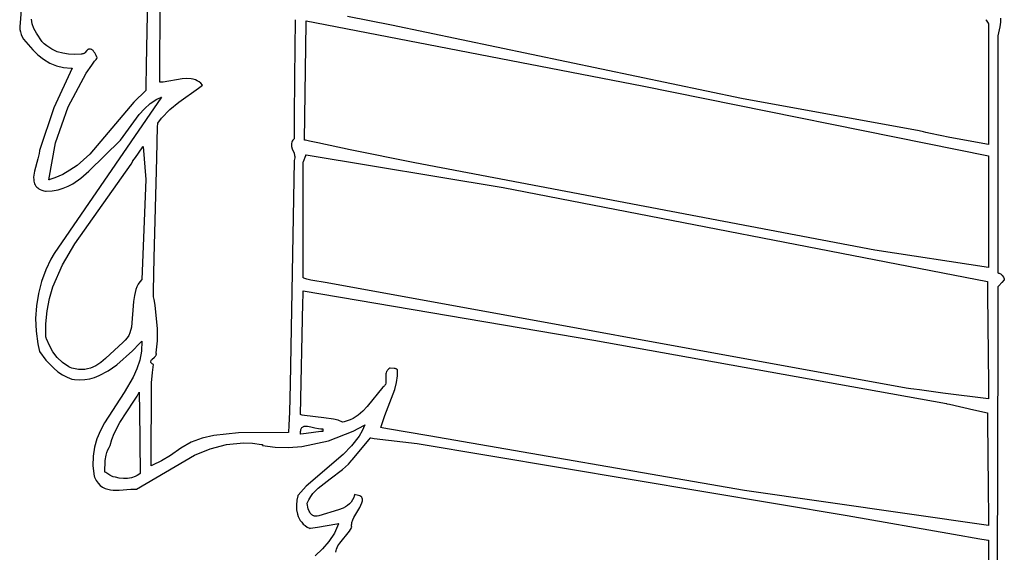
# Model space of a CAD drawing. Extents: x -74.1 to 10.8, y -36.7 to 44.6.
# Tile 88 of 199: x -59.7 to -57.2, y 27.8 to 29.1. Entities that reach past the tile are written whole.
import ezdxf

# ---------------------------------------------------------------- set-up
doc = ezdxf.new("R2010")
doc.units = 0

msp = doc.modelspace()

# ---------------------------------------------------------------- linework, layer by layer
at = {"layer": 'Layer 1', "color": 7, "linetype": 'CONTINUOUS'}
for p, q in [((-59.337476, 29.426471), (-59.346327, 28.996908)), ((-59.311091, 28.952931), (-59.309845, 29.352068)), ((-59.663937, 29.147448), (-59.668388, 29.093992)), ((-59.637831, 29.107836), (-59.638664, 29.113926)), ((-59.636391, 29.101828), (-59.637831, 29.107836)), ((-59.631958, 29.090024), (-59.636391, 29.101828)), ((-58.966717, 29.104717), (-58.967248, 29.046591)), ((-58.966662, 29.110808), (-58.966717, 29.104717)), ((-58.966649, 29.11225), (-58.966662, 29.110808)), ((-58.966646, 29.112544), (-58.966649, 29.11225)), ((-58.943031, 28.805641), (-58.93887, 29.103976)), ((-58.93887, 29.103976), (-58.938866, 29.109437)), ((-58.938866, 29.109801), (-58.938764, 29.109783)), ((-58.938866, 29.109437), (-58.938866, 29.10978)), ((-58.938764, 29.109783), (-58.082467, 28.944199)), ((-58.720664, 29.098897), (-58.833582, 29.120447)), ((-57.206901, 29.112553), (-57.206831, 29.112455)), ((-57.206831, 29.112455), (-57.206127, 29.11147)), ((-57.206127, 29.11147), (-57.200809, 29.104025)), ((-57.200809, 29.104025), (-57.200081, 29.103007)), ((-57.200081, 29.103007), (-57.199976, 29.102861)), ((-57.199976, 29.102819), (-57.199976, 29.102636)), ((-57.199976, 29.102636), (-57.199976, 29.10184)), ((-57.199976, 29.10184), (-57.199976, 29.093329)), ((-57.169491, 29.105792), (-57.171271, 29.094134)), ((-57.169676, 29.11655), (-57.169262, 29.111336)), ((-57.169262, 29.111336), (-57.169491, 29.105792)), ((-59.668388, 29.093992), (-59.667854, 29.087522)), ((-59.667854, 29.087522), (-59.666725, 29.081178)), ((-59.666725, 29.081178), (-59.664897, 29.074985)), ((-59.625903, 29.078441), (-59.631958, 29.090024)), ((-59.611091, 29.055643), (-59.625903, 29.078441)), ((-57.829239, 28.911744), (-58.720664, 29.098897)), ((-57.199976, 29.093329), (-57.199976, 28.997871)), ((-57.171271, 29.094134), (-57.175896, 29.071464)), ((-59.664897, 29.074985), (-59.662262, 29.068966)), ((-59.662262, 29.068966), (-59.658716, 29.063146)), ((-59.658716, 29.063146), (-59.635313, 29.03531)), ((-59.611033, 29.055585), (-59.611082, 29.055632)), ((-59.610837, 29.055399), (-59.611033, 29.055585)), ((-59.610445, 29.055029), (-59.610837, 29.055399)), ((-59.608872, 29.053572), (-59.610445, 29.055029)), ((-59.605709, 29.050777), (-59.608872, 29.053572)), ((-59.599313, 29.045652), (-59.605709, 29.050777)), ((-57.175896, 29.071464), (-57.176366, 29.062453)), ((-57.176366, 29.062453), (-57.176366, 29.061998)), ((-57.176366, 29.061998), (-57.176366, 29.060126)), ((-57.176366, 29.060126), (-57.176366, 29.040765)), ((-59.635313, 29.03531), (-59.622003, 29.022668)), ((-59.586203, 29.037187), (-59.599313, 29.045652)), ((-59.572608, 29.030961), (-59.586203, 29.037187)), ((-59.558455, 29.0268), (-59.572608, 29.030961)), ((-59.54367, 29.024533), (-59.558455, 29.0268)), ((-59.50625, 29.025554), (-59.507371, 29.025245)), ((-59.50522, 29.025974), (-59.50625, 29.025554)), ((-59.504273, 29.026492), (-59.50522, 29.025974)), ((-59.503398, 29.027095), (-59.504273, 29.026492)), ((-59.502587, 29.02777), (-59.503398, 29.027095)), ((-59.49722, 29.03419), (-59.502587, 29.02777)), ((-59.495839, 29.0356), (-59.49722, 29.03419)), ((-59.49509, 29.036204), (-59.495839, 29.0356)), ((-59.494289, 29.036723), (-59.49509, 29.036204)), ((-59.493427, 29.037145), (-59.494289, 29.036723)), ((-59.492493, 29.037456), (-59.493427, 29.037145)), ((-59.491479, 29.037643), (-59.492493, 29.037456)), ((-59.490374, 29.037693), (-59.491479, 29.037643)), ((-59.48917, 29.037593), (-59.490374, 29.037693)), ((-59.487857, 29.037331), (-59.48917, 29.037593)), ((-59.484863, 29.036264), (-59.487857, 29.037331)), ((-59.484677, 29.036176), (-59.484863, 29.036264)), ((-59.484566, 29.036101), (-59.484677, 29.036176)), ((-59.484346, 29.03595), (-59.484566, 29.036101)), ((-59.483915, 29.035645), (-59.484346, 29.03595)), ((-59.483091, 29.035018), (-59.483915, 29.035645)), ((-59.481586, 29.03371), (-59.483091, 29.035018)), ((-59.47907, 29.030899), (-59.481586, 29.03371)), ((-59.477072, 29.027891), (-59.47907, 29.030899)), ((-59.473939, 29.021579), (-59.477072, 29.027891)), ((-58.967248, 29.046591), (-58.968858, 28.870186)), ((-57.176366, 29.040765), (-57.176366, 28.83143)), ((-59.622003, 29.022668), (-59.607558, 29.011459)), ((-59.607558, 29.011459), (-59.591899, 29.002083)), ((-59.591899, 29.002083), (-59.574945, 28.994938)), ((-59.52818, 29.023989), (-59.54367, 29.024533)), ((-59.51191, 29.024994), (-59.52818, 29.023989)), ((-59.509929, 29.025012), (-59.51191, 29.024994)), ((-59.508594, 29.02506), (-59.509929, 29.025012)), ((-59.507371, 29.025245), (-59.508594, 29.02506)), ((-59.484868, 28.996391), (-59.477581, 29.006423)), ((-59.477581, 29.006423), (-59.47385, 29.011393)), ((-59.470811, 29.015361), (-59.473939, 29.021579)), ((-59.47385, 29.011393), (-59.471962, 29.013866)), ((-59.471962, 29.013866), (-59.471013, 29.015099)), ((-59.471013, 29.015099), (-59.470894, 29.015253)), ((-59.470894, 29.015253), (-59.470834, 29.01533)), ((-59.534774, 28.988838), (-59.581354, 28.888151)), ((-59.574945, 28.994938), (-59.556618, 28.990423)), ((-59.556618, 28.990423), (-59.536838, 28.988936)), ((-59.54499, 28.890038), (-59.498741, 28.975967)), ((-59.536838, 28.988936), (-59.535551, 28.988952)), ((-59.535551, 28.988952), (-59.534906, 28.988966)), ((-59.534906, 28.988966), (-59.534774, 28.988838)), ((-59.498741, 28.975967), (-59.484868, 28.996391)), ((-59.346327, 28.996908), (-59.34713, 28.940273)), ((-57.199976, 28.997871), (-57.199976, 28.795606)), ((-59.311082, 28.952861), (-59.311091, 28.952931)), ((-59.311019, 28.952863), (-59.311061, 28.952862)), ((-59.310936, 28.952867), (-59.311019, 28.952863)), ((-59.30824, 28.95302), (-59.310936, 28.952867)), ((-59.302699, 28.953557), (-59.30824, 28.95302)), ((-59.254709, 28.961728), (-59.302699, 28.953557)), ((-59.2428, 28.962551), (-59.254709, 28.961728)), ((-59.23141, 28.961884), (-59.2428, 28.962551)), ((-59.225985, 28.960835), (-59.23141, 28.961884)), ((-59.22078, 28.959226), (-59.225985, 28.960835)), ((-59.215826, 28.956993), (-59.22078, 28.959226)), ((-59.211152, 28.954075), (-59.215826, 28.956993)), ((-59.206789, 28.950408), (-59.211152, 28.954075)), ((-59.202768, 28.945931), (-59.206789, 28.950408)), ((-59.347225, 28.932005), (-59.377385, 28.902405)), ((-59.347201, 28.932042), (-59.347225, 28.932005)), ((-59.3472, 28.932155), (-59.347201, 28.932042)), ((-59.347192, 28.933059), (-59.3472, 28.932155)), ((-59.34713, 28.940273), (-59.347192, 28.933059)), ((-59.262953, 28.902023), (-59.212554, 28.938304)), ((-59.212554, 28.938304), (-59.206139, 28.943238)), ((-59.206139, 28.943238), (-59.202936, 28.945771)), ((-59.202936, 28.945771), (-59.202836, 28.945851)), ((-59.202836, 28.945851), (-59.202786, 28.945891)), ((-58.082467, 28.944199), (-57.199976, 28.76536)), ((-59.307217, 28.914974), (-59.580204, 28.516221)), ((-59.377385, 28.902405), (-59.489811, 28.769456)), ((-59.335928, 28.898676), (-59.318741, 28.909867)), ((-59.318741, 28.909867), (-59.309002, 28.914506)), ((-59.309002, 28.914506), (-59.307724, 28.915036)), ((-59.307724, 28.915036), (-59.30708, 28.915297)), ((-59.30708, 28.915297), (-59.307217, 28.914974)), ((-59.286258, 28.883102), (-59.262953, 28.902023)), ((-57.376472, 28.828759), (-57.829239, 28.911744)), ((-59.581354, 28.888151), (-59.617655, 28.779188)), ((-59.576753, 28.798812), (-59.54499, 28.890038)), ((-59.363584, 28.870485), (-59.350642, 28.885373)), ((-59.350642, 28.885373), (-59.335928, 28.898676)), ((-59.307249, 28.861274), (-59.286258, 28.883102)), ((-59.411674, 28.805607), (-59.363584, 28.870485)), ((-59.316632, 28.848711), (-59.307249, 28.861274)), ((-58.968858, 28.870186), (-58.969365, 28.814613)), ((-59.318902, 28.759561), (-59.316872, 28.839749)), ((-59.316872, 28.839749), (-59.316682, 28.847234)), ((-59.316682, 28.847234), (-59.316648, 28.848606)), ((-59.316648, 28.848606), (-59.316646, 28.848688)), ((-57.365417, 28.826405), (-57.376472, 28.828759)), ((-57.359415, 28.824849), (-57.365417, 28.826405)), ((-57.347354, 28.821906), (-57.359415, 28.824849)), ((-57.176366, 28.83143), (-57.176366, 28.570456)), ((-59.492605, 28.726374), (-59.411674, 28.805607)), ((-58.975261, 28.799785), (-58.976005, 28.797028)), ((-58.973964, 28.802592), (-58.975261, 28.799785)), ((-58.972044, 28.805462), (-58.973964, 28.802592)), ((-58.96943, 28.808407), (-58.972044, 28.805462)), ((-58.969412, 28.809425), (-58.969421, 28.808474)), ((-58.969421, 28.808474), (-58.969421, 28.808418)), ((-58.969365, 28.814613), (-58.969412, 28.809425)), ((-58.942928, 28.805613), (-58.943008, 28.805631)), ((-58.942768, 28.805577), (-58.942928, 28.805613)), ((-58.942447, 28.805504), (-58.942768, 28.805577)), ((-58.939881, 28.804926), (-58.942447, 28.805504)), ((-58.929614, 28.802627), (-58.939881, 28.804926)), ((-58.909061, 28.798093), (-58.929614, 28.802627)), ((-57.298526, 28.811887), (-57.347354, 28.821906)), ((-57.199978, 28.794526), (-57.298526, 28.811887)), ((-59.618039, 28.777693), (-59.618737, 28.771408)), ((-59.618019, 28.777903), (-59.618039, 28.777693)), ((-59.617898, 28.778331), (-59.618019, 28.777903)), ((-59.617655, 28.779188), (-59.617898, 28.778331)), ((-59.594421, 28.704249), (-59.576753, 28.798812)), ((-59.373584, 28.761344), (-59.356222, 28.78602)), ((-59.356222, 28.78602), (-59.354331, 28.788707)), ((-59.354331, 28.788707), (-59.354172, 28.788933)), ((-59.354172, 28.788933), (-59.354146, 28.78897)), ((-59.354145, 28.788968), (-59.347372, 28.704826)), ((-58.976005, 28.797028), (-58.976266, 28.79431)), ((-58.976266, 28.79431), (-58.976115, 28.791617)), ((-58.976115, 28.791617), (-58.975622, 28.788938)), ((-58.975622, 28.788938), (-58.973894, 28.783571)), ((-58.973894, 28.783571), (-58.96944, 28.772458)), ((-58.826641, 28.780685), (-58.909061, 28.798093)), ((-58.661238, 28.747836), (-58.826641, 28.780685)), ((-57.199976, 28.795606), (-57.199976, 28.794779)), ((-57.199976, 28.794779), (-57.199976, 28.79458)), ((-57.199976, 28.79458), (-57.199976, 28.794535)), ((-59.622025, 28.757288), (-59.630639, 28.726081)), ((-59.618737, 28.771408), (-59.622025, 28.757288)), ((-59.489811, 28.769456), (-59.522369, 28.740928)), ((-59.384683, 28.744092), (-59.380517, 28.751492)), ((-59.380517, 28.751492), (-59.380465, 28.751564)), ((-59.380465, 28.751564), (-59.379921, 28.752338)), ((-59.379921, 28.752338), (-59.373584, 28.761344)), ((-59.325345, 28.505023), (-59.318902, 28.759561)), ((-58.969423, 28.751373), (-58.978911, 28.182885)), ((-58.96944, 28.772458), (-58.96784, 28.766515)), ((-58.96942, 28.751474), (-58.969423, 28.751373)), ((-58.969379, 28.751573), (-58.969402, 28.751516)), ((-58.968716, 28.753365), (-58.969379, 28.751573)), ((-58.967812, 28.756842), (-58.968716, 28.753365)), ((-58.96784, 28.766515), (-58.967444, 28.763404)), ((-58.967411, 28.760184), (-58.967812, 28.756842)), ((-58.967444, 28.763404), (-58.967411, 28.760184)), ((-58.945721, 28.748943), (-58.945017, 28.750914)), ((-58.945017, 28.750914), (-58.939698, 28.765806)), ((-58.939698, 28.765806), (-58.938971, 28.767843)), ((-58.938971, 28.767843), (-58.938866, 28.768136)), ((-58.938866, 28.768136), (-58.938778, 28.768123)), ((-58.938778, 28.768123), (-58.436864, 28.684575)), ((-57.199976, 28.765311), (-57.199976, 28.764916)), ((-57.199976, 28.764916), (-57.199976, 28.762986)), ((-57.199976, 28.762986), (-57.199976, 28.741863)), ((-59.630639, 28.726081), (-59.632808, 28.710845)), ((-59.540211, 28.728519), (-59.558432, 28.718076)), ((-59.522369, 28.740928), (-59.540211, 28.728519)), ((-59.527673, 28.540801), (-59.384683, 28.744092)), ((-59.512204, 28.708741), (-59.492605, 28.726374)), ((-58.945811, 28.7437), (-58.945811, 28.748665)), ((-58.945811, 28.712045), (-58.945811, 28.7437)), ((-58.945807, 28.748702), (-58.945791, 28.748747)), ((-58.945791, 28.748747), (-58.945721, 28.748943)), ((-57.489469, 28.524662), (-58.661238, 28.747836)), ((-57.199976, 28.741863), (-57.199976, 28.553913)), ((-59.632808, 28.710845), (-59.632667, 28.703724)), ((-59.632667, 28.703724), (-59.632204, 28.700338)), ((-59.632204, 28.700338), (-59.631446, 28.697087)), ((-59.594353, 28.704261), (-59.594395, 28.704252)), ((-59.594017, 28.704337), (-59.594353, 28.704261)), ((-59.593345, 28.704492), (-59.594017, 28.704337)), ((-59.592002, 28.704818), (-59.593345, 28.704492)), ((-59.589317, 28.70553), (-59.592002, 28.704818)), ((-59.578666, 28.709052), (-59.589317, 28.70553)), ((-59.558432, 28.718076), (-59.578666, 28.709052)), ((-59.533389, 28.69394), (-59.512204, 28.708741)), ((-59.347372, 28.704826), (-59.356921, 28.450085)), ((-58.945811, 28.486593), (-58.945811, 28.712045)), ((-59.631446, 28.697087), (-59.630369, 28.693987)), ((-59.630369, 28.693987), (-59.628947, 28.691052)), ((-59.628947, 28.691052), (-59.627157, 28.688295)), ((-59.627157, 28.688295), (-59.624974, 28.685732)), ((-59.624974, 28.685732), (-59.622372, 28.683378)), ((-59.622372, 28.683378), (-59.619328, 28.681245)), ((-59.619328, 28.681245), (-59.615816, 28.67935)), ((-59.615816, 28.67935), (-59.611812, 28.677706)), ((-59.611812, 28.677706), (-59.607291, 28.676328)), ((-59.607291, 28.676328), (-59.602229, 28.67523)), ((-59.602229, 28.67523), (-59.601557, 28.675113)), ((-59.601557, 28.675113), (-59.60114, 28.675088)), ((-59.60114, 28.675088), (-59.585302, 28.676346)), ((-59.585302, 28.676346), (-59.570757, 28.678969)), ((-59.570757, 28.678969), (-59.557356, 28.682849)), ((-59.557356, 28.682849), (-59.54495, 28.687876)), ((-59.54495, 28.687876), (-59.533389, 28.69394)), ((-58.436864, 28.684575), (-57.202756, 28.44453)), ((-57.199976, 28.553913), (-57.199976, 28.486614)), ((-57.176366, 28.570456), (-57.176366, 28.487014)), ((-59.559087, 28.487776), (-59.527673, 28.540801)), ((-57.199988, 28.480641), (-57.489469, 28.524662)), ((-59.588724, 28.502016), (-59.601959, 28.474249)), ((-59.580204, 28.516221), (-59.588724, 28.502016)), ((-59.327469, 28.421153), (-59.325345, 28.505023)), ((-59.601959, 28.474249), (-59.61265, 28.44483)), ((-59.583572, 28.431303), (-59.559087, 28.487776)), ((-58.945811, 28.457574), (-58.945811, 28.486593)), ((-57.199976, 28.486614), (-57.199976, 28.481153)), ((-57.199976, 28.481153), (-57.199976, 28.480714)), ((-57.199976, 28.480714), (-57.199976, 28.480642)), ((-57.176366, 28.487014), (-57.176366, 28.468676)), ((-59.356921, 28.450085), (-59.362098, 28.444359)), ((-58.945811, 28.454874), (-58.945811, 28.457574)), ((-58.945811, 28.45432), (-58.945811, 28.454874)), ((-58.945811, 28.454267), (-58.945811, 28.45432)), ((-58.94577, 28.45423), (-58.945807, 28.454248)), ((-58.94562, 28.454155), (-58.94577, 28.45423)), ((-58.945321, 28.454008), (-58.94562, 28.454155)), ((-58.944119, 28.45344), (-58.945321, 28.454008)), ((-58.941693, 28.452393), (-58.944119, 28.45344)), ((-58.936757, 28.450628), (-58.941693, 28.452393)), ((-58.926623, 28.448157), (-58.936757, 28.450628)), ((-57.176366, 28.468676), (-57.176366, 28.467089)), ((-57.176366, 28.467089), (-57.176366, 28.466781)), ((-57.176349, 28.466747), (-57.174463, 28.466349)), ((-57.174463, 28.466349), (-57.172678, 28.465801)), ((-57.172678, 28.465801), (-57.170993, 28.465102)), ((-57.170993, 28.465102), (-57.169407, 28.464253)), ((-57.169407, 28.464253), (-57.167922, 28.463255)), ((-57.167922, 28.463255), (-57.166537, 28.462106)), ((-57.166537, 28.462106), (-57.165251, 28.460807)), ((-57.1603, 28.449386), (-57.16614, 28.442572)), ((-57.165251, 28.460807), (-57.164066, 28.459359)), ((-57.164066, 28.459359), (-57.161995, 28.456012)), ((-57.161995, 28.456012), (-57.160325, 28.452066)), ((-57.160325, 28.452066), (-57.15997, 28.450986)), ((-57.159766, 28.450009), (-57.1603, 28.449386)), ((-57.15997, 28.450986), (-57.159801, 28.450432)), ((-57.159801, 28.450432), (-57.15972, 28.450151)), ((-57.159715, 28.450068), (-57.159766, 28.450009)), ((-57.15972, 28.450151), (-57.159701, 28.450085)), ((-59.61265, 28.44483), (-59.620637, 28.414129)), ((-59.592405, 28.401373), (-59.583572, 28.431303)), ((-59.372528, 28.424493), (-59.376178, 28.409506)), ((-59.369807, 28.431513), (-59.372528, 28.424493)), ((-59.366361, 28.438152), (-59.369807, 28.431513)), ((-59.362098, 28.444359), (-59.366361, 28.438152)), ((-58.885259, 28.441581), (-58.926623, 28.448157)), ((-57.409426, 28.173191), (-58.885259, 28.441581)), ((-57.202756, 28.444512), (-57.202755, 28.444459)), ((-57.202755, 28.444459), (-57.20275, 28.443897)), ((-57.20275, 28.443897), (-57.202724, 28.44116)), ((-57.202724, 28.44116), (-57.202451, 28.411732)), ((-57.176371, 28.427941), (-57.176406, 28.406333)), ((-57.176367, 28.429989), (-57.176371, 28.427941)), ((-57.176366, 28.43049), (-57.176367, 28.429989)), ((-57.176366, 28.430609), (-57.176366, 28.43049)), ((-57.176309, 28.430707), (-57.176355, 28.430653)), ((-57.175789, 28.431314), (-57.176309, 28.430707)), ((-57.173444, 28.434049), (-57.175789, 28.431314)), ((-57.16614, 28.442572), (-57.173444, 28.434049)), ((-59.620637, 28.414129), (-59.625761, 28.38251)), ((-59.598532, 28.370099), (-59.592405, 28.401373)), ((-59.376178, 28.409506), (-59.378064, 28.39359)), ((-59.327756, 28.409818), (-59.327755, 28.409858)), ((-59.327755, 28.409858), (-59.327744, 28.410282)), ((-59.32774, 28.409717), (-59.32775, 28.409772)), ((-59.327744, 28.410282), (-59.327691, 28.412364)), ((-59.32772, 28.409607), (-59.32774, 28.409717)), ((-59.327083, 28.406075), (-59.32772, 28.409607)), ((-59.327691, 28.412364), (-59.327469, 28.421153)), ((-59.325832, 28.398949), (-59.327083, 28.406075)), ((-59.323457, 28.384465), (-59.325832, 28.398949)), ((-58.946742, 28.389821), (-58.946073, 28.411401)), ((-58.946073, 28.411401), (-58.945921, 28.416823)), ((-58.945921, 28.416823), (-58.945848, 28.419538)), ((-58.945848, 28.419538), (-58.945812, 28.420897)), ((-58.945812, 28.420897), (-58.945745, 28.42091)), ((-58.945745, 28.42091), (-58.205255, 28.295077)), ((-57.202451, 28.411732), (-57.200322, 28.183088)), ((-57.176406, 28.406333), (-57.176574, 28.304436)), ((-59.625761, 28.38251), (-59.627863, 28.350341)), ((-59.378064, 28.39359), (-59.383093, 28.3286)), ((-59.317306, 28.32427), (-59.323457, 28.384465)), ((-58.952757, 28.10567), (-58.946742, 28.389821)), ((-59.627863, 28.350341), (-59.626781, 28.317989)), ((-59.601627, 28.337322), (-59.598532, 28.370099)), ((-59.601367, 28.302881), (-59.601627, 28.337322)), ((-59.383093, 28.3286), (-59.387497, 28.314012)), ((-59.317492, 28.293444), (-59.317306, 28.32427)), ((-59.626781, 28.317989), (-59.622358, 28.28582)), ((-59.601317, 28.302724), (-59.601342, 28.302794)), ((-59.601268, 28.302584), (-59.601317, 28.302724)), ((-59.60117, 28.302303), (-59.601268, 28.302584)), ((-59.600973, 28.301744), (-59.60117, 28.302303)), ((-59.600576, 28.300627), (-59.600973, 28.301744)), ((-59.599766, 28.298409), (-59.600576, 28.300627)), ((-59.592513, 28.281354), (-59.599766, 28.298409)), ((-59.394672, 28.300884), (-59.399533, 28.294992)), ((-59.390691, 28.307241), (-59.394672, 28.300884)), ((-59.387497, 28.314012), (-59.390691, 28.307241)), ((-57.176574, 28.304436), (-57.18401, 24.47084)), ((-59.622358, 28.28582), (-59.618844, 28.269919)), ((-59.583607, 28.265609), (-59.592513, 28.281354)), ((-59.405005, 28.290186), (-59.449529, 28.248186)), ((-59.399533, 28.294992), (-59.405005, 28.290186)), ((-59.38102, 28.268064), (-59.362953, 28.286754)), ((-59.362953, 28.286754), (-59.35862, 28.291339)), ((-59.35862, 28.291339), (-59.357548, 28.292475)), ((-59.356911, 28.292612), (-59.358212, 28.26764)), ((-59.357548, 28.292475), (-59.357014, 28.293042)), ((-59.357014, 28.293042), (-59.356911, 28.292612)), ((-59.320807, 28.262608), (-59.317492, 28.293444)), ((-58.205255, 28.295077), (-57.306921, 28.13342)), ((-59.618844, 28.269919), (-59.618342, 28.267943)), ((-59.618342, 28.267943), (-59.618086, 28.266957)), ((-59.618086, 28.266957), (-59.617966, 28.266647)), ((-59.617966, 28.266647), (-59.601535, 28.244208)), ((-59.572665, 28.251283), (-59.583607, 28.265609)), ((-59.559301, 28.238485), (-59.572665, 28.251283)), ((-59.449529, 28.248186), (-59.46161, 28.238453)), ((-59.420783, 28.232206), (-59.38102, 28.268064)), ((-59.358212, 28.26764), (-59.362667, 28.244226)), ((-59.331503, 28.246135), (-59.325188, 28.251558)), ((-59.325188, 28.251558), (-59.322354, 28.254475)), ((-59.322354, 28.254475), (-59.321279, 28.25602)), ((-59.321279, 28.25602), (-59.32086, 28.256819)), ((-59.32086, 28.256819), (-59.320533, 28.257636)), ((-59.320597, 28.262055), (-59.320787, 28.262531)), ((-59.320326, 28.261123), (-59.320597, 28.262055)), ((-59.320533, 28.257636), (-59.320307, 28.258474)), ((-59.320194, 28.260216), (-59.320326, 28.261123)), ((-59.320307, 28.258474), (-59.32019, 28.259334)), ((-59.32019, 28.259334), (-59.320194, 28.260216)), ((-59.601535, 28.244208), (-59.581764, 28.223692)), ((-59.581764, 28.223692), (-59.570864, 28.214753)), ((-59.543132, 28.227327), (-59.559301, 28.238485)), ((-59.540121, 28.225872), (-59.543132, 28.227327)), ((-59.53561, 28.224257), (-59.540121, 28.225872)), ((-59.526865, 28.22186), (-59.53561, 28.224257)), ((-59.488017, 28.224089), (-59.495201, 28.221996)), ((-59.474386, 28.230221), (-59.488017, 28.224089)), ((-59.46161, 28.238453), (-59.474386, 28.230221)), ((-59.442542, 28.217017), (-59.420783, 28.232206)), ((-59.362667, 28.244226), (-59.36978, 28.222135)), ((-59.334682, 28.240724), (-59.33462, 28.241422)), ((-59.334667, 28.240371), (-59.334682, 28.240724)), ((-59.33462, 28.240016), (-59.334667, 28.240371)), ((-59.33462, 28.241422), (-59.334444, 28.242111)), ((-59.33454, 28.239658), (-59.33462, 28.240016)), ((-59.334274, 28.238934), (-59.33454, 28.239658)), ((-59.334444, 28.242111), (-59.334162, 28.242793)), ((-59.333861, 28.238196), (-59.334274, 28.238934)), ((-59.334162, 28.242793), (-59.333784, 28.243468)), ((-59.333292, 28.237444), (-59.333861, 28.238196)), ((-59.333784, 28.243468), (-59.332779, 28.244806)), ((-59.332556, 28.236676), (-59.333292, 28.237444)), ((-59.332779, 28.244806), (-59.331503, 28.246135)), ((-59.330549, 28.235089), (-59.332556, 28.236676)), ((-59.327766, 28.233425), (-59.330549, 28.235089)), ((-59.330322, 28.213135), (-59.328725, 28.226424)), ((-59.328725, 28.226424), (-59.32781, 28.233046)), ((-59.32781, 28.233046), (-59.32778, 28.233253)), ((-59.32778, 28.233253), (-59.327765, 28.233356)), ((-59.327765, 28.233356), (-59.327757, 28.233408)), ((-58.72498, 28.223693), (-58.72813, 28.221898)), ((-58.724676, 28.223638), (-58.724971, 28.223694)), ((-58.724084, 28.22354), (-58.724676, 28.223638)), ((-58.714358, 28.223181), (-58.724084, 28.22354)), ((-58.712064, 28.22298), (-58.714358, 28.223181)), ((-58.709921, 28.222519), (-58.712064, 28.22298)), ((-59.570864, 28.214753), (-59.559417, 28.207013)), ((-59.559417, 28.207013), (-59.547517, 28.20071)), ((-59.547517, 28.20071), (-59.53526, 28.196085)), ((-59.518471, 28.220509), (-59.526865, 28.22186)), ((-59.510409, 28.220132), (-59.518471, 28.220509)), ((-59.502659, 28.220652), (-59.510409, 28.220132)), ((-59.495201, 28.221996), (-59.502659, 28.220652)), ((-59.489979, 28.19706), (-59.47762, 28.200437)), ((-59.47762, 28.200437), (-59.465597, 28.204972)), ((-59.465597, 28.204972), (-59.442542, 28.217017)), ((-59.379055, 28.201132), (-59.402104, 28.161449)), ((-59.36978, 28.222135), (-59.379055, 28.201132)), ((-59.33267, 28.186418), (-59.330322, 28.213135)), ((-58.735194, 28.20936), (-58.735468, 28.203323)), ((-58.735468, 28.203323), (-58.735178, 28.191004)), ((-58.734671, 28.212228), (-58.735194, 28.20936)), ((-58.733783, 28.21495), (-58.734671, 28.212228)), ((-58.733178, 28.216246), (-58.733783, 28.21495)), ((-58.732451, 28.217492), (-58.733178, 28.216246)), ((-58.731593, 28.218685), (-58.732451, 28.217492)), ((-58.730593, 28.219819), (-58.731593, 28.218685)), ((-58.729442, 28.220892), (-58.730593, 28.219819)), ((-58.72813, 28.221898), (-58.729442, 28.220892)), ((-58.70892, 28.222159), (-58.709921, 28.222519)), ((-58.707975, 28.221693), (-58.70892, 28.222159)), ((-58.708223, 28.186992), (-58.705748, 28.204298)), ((-58.707092, 28.221108), (-58.707975, 28.221693)), ((-58.706275, 28.220392), (-58.707092, 28.221108)), ((-58.705532, 28.219531), (-58.706275, 28.220392)), ((-58.705748, 28.204298), (-58.705376, 28.212975)), ((-58.705435, 28.217316), (-58.705529, 28.219487)), ((-58.705376, 28.212975), (-58.705435, 28.217316)), ((-59.53526, 28.196085), (-59.52911, 28.195107)), ((-59.52911, 28.195107), (-59.51572, 28.194271)), ((-59.51572, 28.194271), (-59.502678, 28.194964)), ((-59.502678, 28.194964), (-59.489979, 28.19706)), ((-59.33331, 27.975123), (-59.33267, 28.186418)), ((-58.978911, 28.182885), (-58.9812, 28.112338)), ((-58.742909, 28.175084), (-58.783058, 28.125715)), ((-58.741009, 28.176962), (-58.742909, 28.175084)), ((-58.73988, 28.177972), (-58.741009, 28.176962)), ((-58.7389, 28.179047), (-58.73988, 28.177972)), ((-58.738061, 28.180185), (-58.7389, 28.179047)), ((-58.737351, 28.181381), (-58.738061, 28.180185)), ((-58.736761, 28.18263), (-58.737351, 28.181381)), ((-58.735902, 28.18527), (-58.736761, 28.18263)), ((-58.735401, 28.188073), (-58.735902, 28.18527)), ((-58.735178, 28.191004), (-58.735401, 28.188073)), ((-58.712569, 28.169797), (-58.708223, 28.186992)), ((-57.397546, 28.171481), (-57.409426, 28.173191)), ((-57.200322, 28.183088), (-57.200023, 28.150983)), ((-59.402104, 28.161449), (-59.4523, 28.084787)), ((-59.37752, 28.139305), (-59.369425, 28.152481)), ((-59.369425, 28.152481), (-59.36572, 28.159077)), ((-59.36572, 28.159077), (-59.363972, 28.162381)), ((-59.363972, 28.162381), (-59.363918, 28.162484)), ((-59.363918, 28.162484), (-59.363891, 28.162536)), ((-59.363866, 28.16256), (-59.363863, 28.16236)), ((-59.363863, 28.16236), (-59.36385, 28.161378)), ((-59.36385, 28.161378), (-59.363794, 28.157233)), ((-59.363794, 28.157233), (-59.363263, 28.117684)), ((-58.738179, 28.103327), (-58.712569, 28.169797)), ((-57.390215, 28.17053), (-57.397546, 28.171481)), ((-57.375528, 28.168527), (-57.390215, 28.17053)), ((-57.316624, 28.159797), (-57.375528, 28.168527)), ((-57.19998, 28.14592), (-57.316624, 28.159797)), ((-57.200023, 28.150983), (-57.199977, 28.145947)), ((-59.412982, 28.085494), (-59.37752, 28.139305)), ((-58.783058, 28.125715), (-58.794006, 28.114185)), ((-57.306906, 28.133416), (-57.306785, 28.133389)), ((-57.306785, 28.133389), (-57.30619, 28.133254)), ((-57.30619, 28.133254), (-57.299622, 28.131765)), ((-57.299622, 28.131765), (-57.237577, 28.117699)), ((-59.363263, 28.117684), (-59.361087, 27.95564)), ((-58.9812, 28.112338), (-58.982543, 28.077809)), ((-58.951319, 28.105175), (-58.952732, 28.105632)), ((-58.948464, 28.104326), (-58.951319, 28.105175)), ((-58.942649, 28.102874), (-58.948464, 28.104326)), ((-58.893268, 28.097565), (-58.942649, 28.102874)), ((-58.868683, 28.094164), (-58.893268, 28.097565)), ((-58.805888, 28.103931), (-58.818993, 28.095432)), ((-58.794006, 28.114185), (-58.805888, 28.103931)), ((-58.748585, 28.072311), (-58.738179, 28.103327)), ((-57.237577, 28.117699), (-57.210101, 28.111471)), ((-57.210101, 28.111471), (-57.203502, 28.109975)), ((-57.203502, 28.109975), (-57.202899, 28.109838)), ((-57.202899, 28.109838), (-57.202773, 28.109809)), ((-57.202755, 28.109764), (-57.202752, 28.10943)), ((-57.202752, 28.10943), (-57.202736, 28.107788)), ((-57.202736, 28.107788), (-57.202561, 28.089657)), ((-59.4523, 28.084787), (-59.462806, 28.064812)), ((-59.427924, 28.056923), (-59.412982, 28.085494)), ((-58.982543, 28.077809), (-58.983269, 28.060762)), ((-58.950302, 28.070844), (-58.949209, 28.072296)), ((-58.949209, 28.072296), (-58.947949, 28.073487)), ((-58.947949, 28.073487), (-58.946535, 28.074433)), ((-58.946535, 28.074433), (-58.944977, 28.075153)), ((-58.944977, 28.075153), (-58.943286, 28.075664)), ((-58.943286, 28.075664), (-58.941474, 28.075983)), ((-58.941474, 28.075983), (-58.939551, 28.076129)), ((-58.939551, 28.076129), (-58.935419, 28.075969)), ((-58.935419, 28.075969), (-58.926318, 28.074342)), ((-58.926318, 28.074342), (-58.916695, 28.071911)), ((-58.856958, 28.090943), (-58.868683, 28.094164)), ((-58.845819, 28.086199), (-58.856958, 28.090943)), ((-58.845724, 28.08621), (-58.84579, 28.086199)), ((-58.841565, 28.087012), (-58.845724, 28.08621)), ((-58.833604, 28.089162), (-58.841565, 28.087012)), ((-58.826092, 28.091988), (-58.833604, 28.089162)), ((-58.818993, 28.095432), (-58.826092, 28.091988)), ((-58.818379, 28.06303), (-58.789989, 28.078562)), ((-58.788931, 28.079091), (-58.795771, 28.064399)), ((-58.789989, 28.078562), (-58.789146, 28.079078)), ((-58.789146, 28.079078), (-58.788931, 28.079091)), ((-58.74817, 28.072234), (-58.748586, 28.072305)), ((-58.745086, 28.071708), (-58.74817, 28.072234)), ((-57.202561, 28.089657), (-57.200905, 27.918408)), ((-59.462806, 28.064812), (-59.471503, 28.044043)), ((-59.433539, 28.041971), (-59.427924, 28.056923)), ((-59.173344, 28.052539), (-59.203112, 28.045428)), ((-59.110715, 28.05902), (-59.173344, 28.052539)), ((-58.983358, 28.059804), (-59.110715, 28.05902)), ((-58.98331, 28.059835), (-58.983358, 28.059804)), ((-58.983304, 28.059967), (-58.98331, 28.059835)), ((-58.983292, 28.060232), (-58.983304, 28.059967)), ((-58.983269, 28.060762), (-58.983292, 28.060232)), ((-58.952795, 28.062062), (-58.952476, 28.064738)), ((-58.952756, 28.055641), (-58.952795, 28.062062)), ((-58.952683, 28.055649), (-58.952751, 28.055641)), ((-58.951664, 28.055773), (-58.952683, 28.055649)), ((-58.952476, 28.064738), (-58.951947, 28.067082)), ((-58.951947, 28.067082), (-58.951219, 28.069112)), ((-58.938395, 28.057391), (-58.951664, 28.055773)), ((-58.951219, 28.069112), (-58.950302, 28.070844)), ((-58.900706, 28.061988), (-58.938395, 28.057391)), ((-58.916695, 28.071911), (-58.907261, 28.069804)), ((-58.907261, 28.069804), (-58.9012, 28.069128)), ((-58.9012, 28.069128), (-58.898407, 28.069171)), ((-58.896356, 28.062518), (-58.900706, 28.061988)), ((-58.898407, 28.069171), (-58.895811, 28.06953)), ((-58.895932, 28.06257), (-58.896356, 28.062518)), ((-58.895833, 28.062582), (-58.895932, 28.06257)), ((-58.895811, 28.069515), (-58.895811, 28.069463)), ((-58.895811, 28.069463), (-58.895811, 28.068933)), ((-58.895811, 28.068933), (-58.895811, 28.064337)), ((-58.895811, 28.064337), (-58.895811, 28.062718)), ((-58.895811, 28.062718), (-58.895811, 28.062594)), ((-58.88159, 28.038413), (-58.818379, 28.06303)), ((-58.803757, 28.05074), (-58.822615, 28.026036)), ((-58.795771, 28.064399), (-58.803757, 28.05074)), ((-58.731189, 28.069335), (-58.745086, 28.071708)), ((-58.626284, 28.051425), (-58.731189, 28.069335)), ((-57.821581, 27.912175), (-58.626284, 28.051425)), ((-59.477893, 28.022244), (-59.481481, 27.999181)), ((-59.471503, 28.044043), (-59.477893, 28.022244)), ((-59.440493, 28.021827), (-59.438578, 28.02488)), ((-59.438578, 28.02488), (-59.437542, 28.026382)), ((-59.437542, 28.026382), (-59.437509, 28.026429)), ((-59.437476, 28.026478), (-59.433539, 28.041971)), ((-59.231361, 28.034841), (-59.257722, 28.020109)), ((-59.203112, 28.045428), (-59.231361, 28.034841)), ((-59.183287, 28.01806), (-59.141782, 28.02881)), ((-59.141782, 28.02881), (-59.098135, 28.033113)), ((-59.098135, 28.033113), (-59.075403, 28.032418)), ((-59.075403, 28.032418), (-59.05201, 28.029596)), ((-59.05201, 28.029596), (-59.050525, 28.029345)), ((-59.050525, 28.029345), (-59.049976, 28.02925)), ((-59.049976, 28.029243), (-59.049976, 28.029185)), ((-59.049976, 28.029185), (-59.049976, 28.028506)), ((-59.049976, 28.028506), (-59.049976, 28.026673)), ((-59.049976, 28.026673), (-59.049976, 28.026487)), ((-59.049976, 28.026475), (-59.049583, 28.026398)), ((-59.049583, 28.026398), (-59.017206, 28.02212)), ((-59.017206, 28.02212), (-58.983629, 28.021437)), ((-58.983629, 28.021437), (-58.94944, 28.024096)), ((-58.94944, 28.024096), (-58.88159, 28.038413)), ((-58.822615, 28.026036), (-58.844405, 28.004006)), ((-58.80878, 28.005157), (-58.778092, 28.042163)), ((-58.778092, 28.042163), (-58.775135, 28.045729)), ((-58.775135, 28.045729), (-58.774978, 28.045918)), ((-58.774956, 28.045917), (-58.774791, 28.045898)), ((-58.774791, 28.045898), (-58.773981, 28.045804)), ((-58.773981, 28.045804), (-58.765123, 28.044774)), ((-58.765123, 28.044774), (-58.655531, 28.03203)), ((-58.655531, 28.03203), (-57.560024, 27.84824)), ((-59.481481, 27.999181), (-59.481769, 27.974618)), ((-59.450411, 27.988251), (-59.448144, 28.002283)), ((-59.448144, 28.002283), (-59.44625, 28.009016)), ((-59.44625, 28.009016), (-59.44373, 28.015537)), ((-59.44373, 28.015537), (-59.440493, 28.021827)), ((-59.370406, 27.915611), (-59.222985, 28.002234)), ((-59.284032, 28.000967), (-59.306797, 27.98716)), ((-59.257722, 28.020109), (-59.284032, 28.000967)), ((-59.222985, 28.002234), (-59.183287, 28.01806)), ((-58.844405, 28.004006), (-58.93887, 27.923163)), ((-58.820721, 27.990759), (-58.80878, 28.005157)), ((-59.481769, 27.974618), (-59.478262, 27.94832)), ((-59.451366, 27.958421), (-59.450411, 27.988251)), ((-59.333221, 27.975115), (-59.333271, 27.975098)), ((-59.333121, 27.975148), (-59.333221, 27.975115)), ((-59.329968, 27.976251), (-59.333121, 27.975148)), ((-59.306797, 27.98716), (-59.329968, 27.976251)), ((-58.845526, 27.965707), (-58.830762, 27.979318)), ((-58.830762, 27.979318), (-58.821928, 27.989304)), ((-58.821928, 27.989304), (-58.820721, 27.990759)), ((-59.478262, 27.94832), (-59.477905, 27.946613)), ((-59.451232, 27.958359), (-59.451344, 27.958409)), ((-59.451011, 27.958257), (-59.451232, 27.958359)), ((-59.449333, 27.957461), (-59.451011, 27.958257)), ((-59.446412, 27.955945), (-59.449333, 27.957461)), ((-59.438657, 27.950899), (-59.446412, 27.955945)), ((-59.435689, 27.948986), (-59.438657, 27.950899)), ((-59.43407, 27.948182), (-59.435689, 27.948986)), ((-59.432224, 27.947481), (-59.43407, 27.948182)), ((-59.430048, 27.946881), (-59.432224, 27.947481)), ((-59.42429, 27.945987), (-59.430048, 27.946881)), ((-59.374019, 27.947687), (-59.383689, 27.944368)), ((-59.369463, 27.949938), (-59.374019, 27.947687)), ((-59.36514, 27.952587), (-59.369463, 27.949938)), ((-59.361087, 27.95564), (-59.36514, 27.952587)), ((-58.877449, 27.941726), (-58.845526, 27.965707)), ((-59.477905, 27.946613), (-59.477733, 27.945864)), ((-59.477733, 27.945864), (-59.473507, 27.937374)), ((-59.473507, 27.937374), (-59.468642, 27.930412)), ((-59.468642, 27.930412), (-59.463207, 27.924841)), ((-59.463207, 27.924841), (-59.457269, 27.920521)), ((-59.414586, 27.94357), (-59.42429, 27.945987)), ((-59.404259, 27.942341), (-59.414586, 27.94357)), ((-59.393865, 27.942596), (-59.404259, 27.942341)), ((-59.383689, 27.944368), (-59.393865, 27.942596)), ((-58.93887, 27.923163), (-58.958811, 27.899906)), ((-58.908032, 27.917635), (-58.877449, 27.941726)), ((-59.457269, 27.920521), (-59.450896, 27.917311)), ((-59.450896, 27.917311), (-59.444156, 27.915073)), ((-59.444156, 27.915073), (-59.437117, 27.913666)), ((-59.437117, 27.913666), (-59.429846, 27.912952)), ((-59.429846, 27.912952), (-59.41488, 27.913042)), ((-59.41488, 27.913042), (-59.385152, 27.91539)), ((-59.385152, 27.91539), (-59.371475, 27.915414)), ((-59.371475, 27.915414), (-59.371069, 27.915385)), ((-59.371069, 27.915385), (-59.370866, 27.915369)), ((-59.370866, 27.915369), (-59.370406, 27.915611)), ((-58.959743, 27.89854), (-58.962216, 27.886887)), ((-58.959664, 27.898746), (-58.959743, 27.89854)), ((-58.95938, 27.899133), (-58.959664, 27.898746)), ((-58.958811, 27.899906), (-58.95938, 27.899133)), ((-58.926813, 27.896296), (-58.921119, 27.903887)), ((-58.921119, 27.903887), (-58.908032, 27.917635)), ((-58.815258, 27.901467), (-58.817447, 27.894262)), ((-58.81517, 27.901466), (-58.815246, 27.901474)), ((-58.815019, 27.901449), (-58.81517, 27.901466)), ((-58.812687, 27.90116), (-58.815019, 27.901449)), ((-58.808512, 27.900414), (-58.812687, 27.90116)), ((-58.804962, 27.899455), (-58.808512, 27.900414)), ((-58.802003, 27.898292), (-58.804962, 27.899455)), ((-58.7996, 27.896934), (-58.802003, 27.898292)), ((-58.798598, 27.896185), (-58.7996, 27.896934)), ((-57.200004, 27.822308), (-57.821581, 27.912175)), ((-57.200905, 27.918408), (-57.200172, 27.842576)), ((-58.962216, 27.886887), (-58.963324, 27.874932)), ((-58.963324, 27.874932), (-58.962858, 27.863008)), ((-58.936076, 27.879184), (-58.936084, 27.879236)), ((-58.93608, 27.879265), (-58.931829, 27.888116)), ((-58.93606, 27.87908), (-58.936076, 27.879184)), ((-58.93324, 27.865551), (-58.93606, 27.87908)), ((-58.931829, 27.888116), (-58.926813, 27.896296)), ((-58.832994, 27.873608), (-58.838229, 27.87009)), ((-58.828228, 27.877705), (-58.832994, 27.873608)), ((-58.824002, 27.88246), (-58.828228, 27.877705)), ((-58.820385, 27.887953), (-58.824002, 27.88246)), ((-58.817447, 27.894262), (-58.820385, 27.887953)), ((-58.802008, 27.868889), (-58.79641, 27.880196)), ((-58.797721, 27.895391), (-58.798598, 27.896185)), ((-58.796968, 27.894553), (-58.797721, 27.895391)), ((-58.796333, 27.893672), (-58.796968, 27.894553)), ((-58.79641, 27.880196), (-58.795564, 27.882771)), ((-58.795812, 27.89275), (-58.796333, 27.893672)), ((-58.7954, 27.891787), (-58.795812, 27.89275)), ((-58.795564, 27.882771), (-58.795006, 27.885228)), ((-58.795095, 27.890785), (-58.7954, 27.891787)), ((-58.794891, 27.889745), (-58.795095, 27.890785)), ((-58.795006, 27.885228), (-58.794771, 27.887555)), ((-58.794771, 27.887555), (-58.794891, 27.889745)), ((-58.962858, 27.863008), (-58.960611, 27.851452)), ((-58.960611, 27.851452), (-58.958755, 27.845916)), ((-58.930982, 27.859241), (-58.93324, 27.865551)), ((-58.929559, 27.856375), (-58.930982, 27.859241)), ((-58.92791, 27.853769), (-58.929559, 27.856375)), ((-58.926011, 27.851474), (-58.92791, 27.853769)), ((-58.92384, 27.849539), (-58.926011, 27.851474)), ((-58.922644, 27.848722), (-58.92384, 27.849539)), ((-58.921372, 27.848014), (-58.922644, 27.848722)), ((-58.92002, 27.847422), (-58.921372, 27.848014)), ((-58.918585, 27.846951), (-58.92002, 27.847422)), ((-58.917065, 27.846607), (-58.918585, 27.846951)), ((-58.915456, 27.846398), (-58.917065, 27.846607)), ((-58.910069, 27.846638), (-58.913755, 27.846329)), ((-58.905982, 27.847583), (-58.910069, 27.846638)), ((-58.85606, 27.862217), (-58.905982, 27.847583)), ((-58.843865, 27.867072), (-58.85606, 27.862217)), ((-58.838229, 27.87009), (-58.843865, 27.867072)), ((-58.816843, 27.843416), (-58.802008, 27.868889)), ((-57.560024, 27.84824), (-57.289489, 27.800873)), ((-58.958755, 27.845916), (-58.956376, 27.840597)), ((-58.956376, 27.840597), (-58.953448, 27.835538)), ((-58.953448, 27.835538), (-58.949945, 27.83078)), ((-58.949945, 27.83078), (-58.945842, 27.826365)), ((-58.945842, 27.826365), (-58.941111, 27.822335)), ((-58.941111, 27.822335), (-58.935729, 27.818731)), ((-58.913755, 27.846329), (-58.915456, 27.846398)), ((-58.909374, 27.818722), (-58.860766, 27.826976)), ((-58.8558, 27.827119), (-58.866653, 27.803279)), ((-58.860766, 27.826976), (-58.855857, 27.827809)), ((-58.855857, 27.827809), (-58.855545, 27.827862)), ((-58.855531, 27.827864), (-58.8558, 27.827119)), ((-58.822692, 27.824183), (-58.822395, 27.827294)), ((-58.822639, 27.821132), (-58.822692, 27.824183)), ((-58.822395, 27.827294), (-58.821782, 27.830455)), ((-58.821782, 27.830455), (-58.819743, 27.836891)), ((-58.819743, 27.836891), (-58.816843, 27.843416)), ((-57.200172, 27.842576), (-57.199996, 27.824365)), ((-57.199996, 27.824365), (-57.19998, 27.8227)), ((-57.19998, 27.8227), (-57.199977, 27.822353)), ((-57.199977, 27.822353), (-57.199976, 27.822306)), ((-58.935729, 27.818731), (-58.929667, 27.815597)), ((-58.929667, 27.815597), (-58.929266, 27.815417)), ((-58.929266, 27.815417), (-58.929145, 27.815364)), ((-58.9291, 27.815372), (-58.928952, 27.815397)), ((-58.928952, 27.815397), (-58.927392, 27.815662)), ((-58.927392, 27.815662), (-58.909374, 27.818722)), ((-58.866653, 27.803279), (-58.880572, 27.782016)), ((-58.852951, 27.777872), (-58.827791, 27.808174)), ((-58.827791, 27.808174), (-58.822781, 27.816878)), ((-58.822781, 27.816878), (-58.822254, 27.818022)), ((-58.822203, 27.81815), (-58.822639, 27.821132)), ((-58.822254, 27.818022), (-58.822221, 27.818093)), ((-57.289489, 27.800873), (-57.222319, 27.788837)), ((-58.880572, 27.782016), (-58.897073, 27.762936)), ((-58.857892, 27.770419), (-58.852951, 27.777872)), ((-57.222319, 27.788837), (-57.20556, 27.785814)), ((-57.20556, 27.785814), (-57.201372, 27.785058)), ((-57.201372, 27.785058), (-57.200325, 27.784868)), ((-57.200325, 27.784868), (-57.200064, 27.784821)), ((-57.200064, 27.784821), (-57.199976, 27.784805)), ((-57.199976, 27.784757), (-57.199976, 27.784368)), ((-57.199976, 27.784368), (-57.199976, 27.782465)), ((-57.199976, 27.782465), (-57.199976, 27.761651)), ((-58.897073, 27.762936), (-58.91567, 27.74564)), ((-58.862476, 27.754252), (-58.862157, 27.758514)), ((-58.862157, 27.758514), (-58.861242, 27.762612)), ((-58.861242, 27.762612), (-58.859799, 27.766572)), ((-58.859799, 27.766572), (-58.857892, 27.770419)), ((-57.199976, 27.761651), (-57.199976, 27.576452))]:
    msp.add_line(p, q, dxfattribs=at)

doc.saveas('drawing.dxf')
